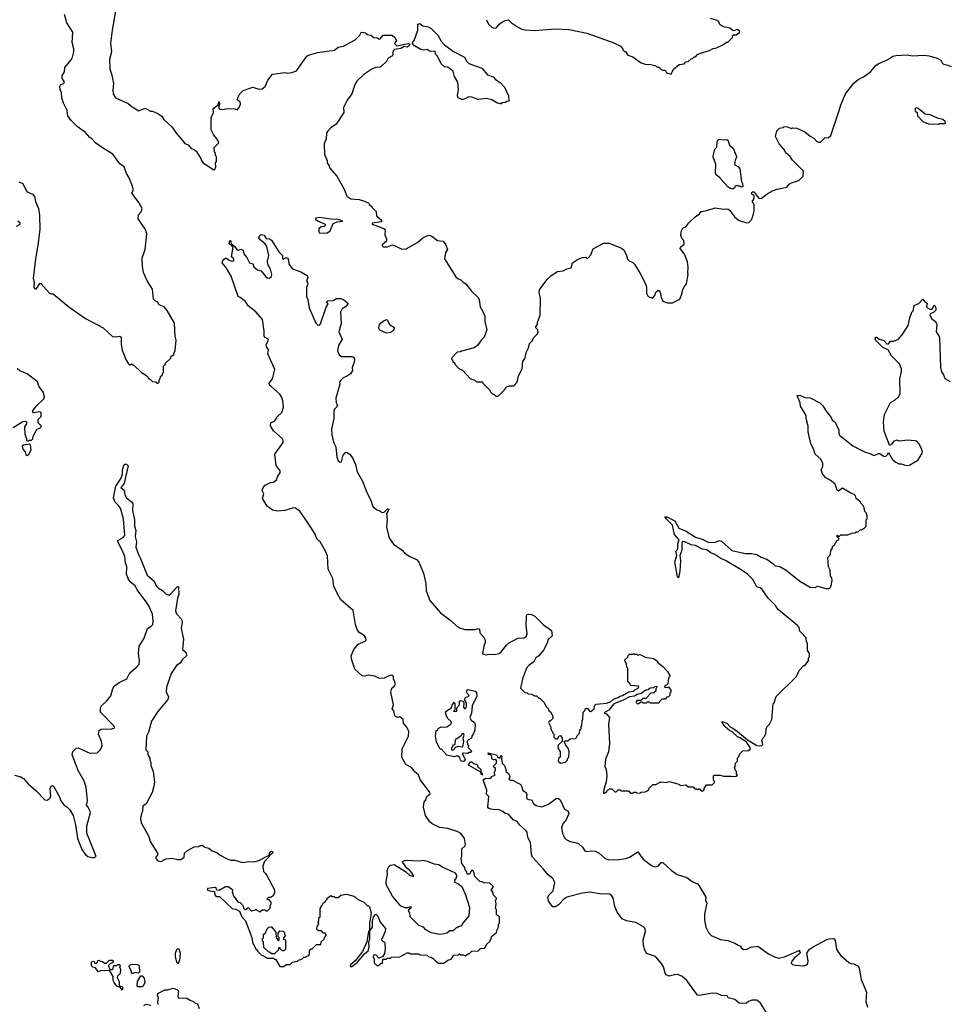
# Model space of a CAD drawing. Extents: x 1863017 to 1989460, y 394564 to 532820.
# Tile 65 of 213: x 1915363 to 1924258, y 441798 to 451224. Entities that reach past the tile are written whole.
import ezdxf

# ---------------------------------------------------------------- set-up
doc = ezdxf.new("R2010")
doc.units = 0

msp = doc.modelspace()

# ---------------------------------------------------------------- linework, layer by layer
at = {"layer": '0CON10XD'}
for points in [[(1916304, 451435), (1916248.1, 451125), (1916234.6, 450994.6), (1916243.1, 450915), (1916224.5, 450844.5), (1916225.6, 450755), (1916243.3, 450705), (1916262.5, 450615), (1916255.8, 450545), (1916258.8, 450515), (1916282.5, 450475), (1916403.2, 450423.2), (1916441.3, 450391.3), (1916505, 450351.2), (1916565, 450376.7), (1916615, 450347.5), (1916635, 450347.5), (1916687.5, 450325), (1916725, 450301.2), (1916745, 450270), (1916819.7, 450199.7), (1916865, 450133.3), (1916911.2, 450085), (1916945, 450037.5), (1916976.1, 450026.1), (1917005, 449992.5), (1917035, 449982.5), (1917052.5, 449965), (1917100, 449895), (1917103.3, 449875), (1917117, 449857), (1917215, 449790), (1917231.7, 449788.3), (1917242.5, 449815), (1917240, 449855), (1917250, 449865), (1917250, 449915), (1917240, 449925), (1917240, 449945), (1917230, 449955), (1917230, 449985), (1917220, 449995), (1917270, 450045), (1917255, 450080), (1917220, 450125), (1917198.3, 450168.3), (1917197, 450283), (1917221.2, 450335), (1917217.5, 450375), (1917262.5, 450405), (1917275, 450440), (1917276.7, 450415), (1917268.8, 450385), (1917273.2, 450373.2), (1917285, 450366.2), (1917305, 450364), (1917355, 450373.8), (1917425, 450370), (1917445, 450362.5), (1917465, 450382.5), (1917477.5, 450415), (1917475, 450437.5), (1917450, 450455), (1917452.5, 450475), (1917473.3, 450515), (1917502.5, 450545), (1917595, 450577.5), (1917655, 450558.6), (1917685, 450563.1), (1917714.3, 450585), (1917740.8, 450645), (1917785, 450702.5), (1917905, 450717.5), (1917933.2, 450713.2), (1917971.4, 450718.6), (1918014.3, 450735.7), (1918115, 450874), (1918128.8, 450885), (1918215, 450910), (1918377.9, 450932.1), (1918415, 450962), (1918465, 450972), (1918578.1, 451031.9), (1918620, 451075), (1918635, 451102.5), (1918645, 451106.2), (1918675, 451096.7), (1918695, 451082.5), (1918727, 451077), (1918755, 451052.5), (1918789.3, 451049.3), (1918805, 451040), (1918815, 451040), (1918843.6, 451076.4), (1918930, 451075), (1918957.5, 451055), (1918972.5, 451025), (1918952.5, 450995), (1918975, 450973.3), (1919085, 450997.5), (1919099.5, 450989.5), (1919094, 450975), (1919075, 450962.5), (1919045, 450967.5), (1919015, 450948.8), (1918955, 450940), (1918942.2, 450925), (1918935, 450878.8), (1918892.5, 450855), (1918876.4, 450823.6), (1918829.3, 450780.7), (1918815, 450770), (1918773.6, 450766.4), (1918735, 450750)], [(1915355, 449670.9), (1915393.8, 449655), (1915425, 449587.5), (1915436.4, 449576.4), (1915487.5, 449555), (1915505, 449532.5), (1915514, 449485), (1915542.5, 449415), (1915552.7, 449352.7), (1915556.9, 449215), (1915538.6, 449065), (1915514.2, 448935), (1915493.3, 448745), (1915502.5, 448715), (1915497.5, 448665), (1915505, 448650), (1915520, 448645), (1915555, 448700), (1915565, 448700), (1915650, 448605), (1915668.3, 448598.3), (1915685, 448600), (1915833.6, 448473.6), (1915995, 448362.5), (1916162.5, 448275), (1916251.7, 448191.7), (1916285, 448186.7), (1916323, 448193), (1916336.2, 448186.2), (1916333.8, 448115), (1916345, 448060), (1916383.8, 447965), (1916405, 447930), (1916415, 447920), (1916425, 447920), (1916435, 447930), (1916460, 447915), (1916530, 447845), (1916570, 447825), (1916590, 447805), (1916595, 447790), (1916605, 447790), (1916635, 447760), (1916668.3, 447758.3), (1916685, 447740), (1916700, 447755), (1916700, 447775), (1916710, 447785), (1916711.7, 447808.3), (1916730, 447825), (1916730, 447835), (1916740, 447845), (1916741.7, 447908.3), (1916760, 447925), (1916760, 447935), (1916810, 447985), (1916810, 447995), (1916825, 448010), (1916835, 448010), (1916851.7, 448058.3), (1916862.5, 448155), (1916852.5, 448195), (1916845, 448320), (1916775, 448440), (1916747.5, 448475), (1916700, 448495), (1916683, 448523), (1916665, 448530), (1916645, 448550), (1916636.7, 448645), (1916583.3, 448725), (1916550, 448805), (1916540, 448865), (1916537.5, 448945), (1916566.7, 449025), (1916582.5, 449175), (1916567.5, 449215), (1916498.3, 449318.3), (1916502.5, 449355), (1916527.5, 449385), (1916536.2, 449415), (1916498.1, 449485), (1916472.5, 449515), (1916436.7, 449565), (1916452.5, 449595), (1916438.8, 449645), (1916410, 449715), (1916385, 449752.5), (1916365.6, 449815), (1916324, 449845), (1916255, 449937.8), (1916155, 449997.5), (1916092.9, 450042.9), (1916055, 450084.3), (1916034.5, 450095), (1915994.2, 450144.2), (1915915, 450200), (1915855, 450259.4), (1915824.6, 450305), (1915817.1, 450355), (1915784, 450424), (1915768.2, 450475), (1915764.4, 450524.4), (1915752, 450555), (1915748.9, 450585), (1915757.3, 450602.7), (1915785, 450614.5), (1915791.1, 450625), (1915770.9, 450665), (1915770.5, 450685), (1915791.9, 450725), (1915795.7, 450765), (1915855, 450839.2), (1915867.8, 450865), (1915880.9, 450915), (1915882.2, 450945), (1915865.7, 451005), (1915871.5, 451105), (1915815, 451194.2), (1915791.2, 451275)], [(1919965, 450417.5), (1919935, 450426.7), (1919886.8, 450456.8), (1919835, 450469.2), (1919755, 450460), (1919695, 450483.3), (1919665, 450484), (1919615, 450461.2), (1919595, 450458.8), (1919563.3, 450475), (1919556.7, 450495), (1919566.7, 450555), (1919560.8, 450625), (1919529.7, 450679.7), (1919515, 450731.2), (1919465, 450770), (1919433, 450773), (1919400.5, 450800.5), (1919366.2, 450875), (1919347.5, 450895), (1919343.6, 450923.6), (1919295, 450920.6), (1919265, 450939.2), (1919235, 450933.5), (1919205, 450939.5), (1919144, 450975), (1919126.7, 450995), (1919126.7, 451005), (1919142.9, 451025), (1919176.7, 451125), (1919178.3, 451181.7), (1919195, 451187.5), (1919226.1, 451166.1), (1919275, 451155.7), (1919305, 451140), (1919368.6, 451075), (1919399.1, 451019.1), (1919432, 450982), (1919519.4, 450919.4), (1919623.3, 450865), (1919646, 450825), (1919666.7, 450805), (1919789.1, 450759.1), (1919843.3, 450695), (1919897.9, 450677.9), (1919920.4, 450650.4), (1919965, 450622), (1920007.6, 450577.6), (1920046.2, 450495), (1920050, 450445), (1920028.3, 450441.7), (1920015, 450430), (1919983, 450427), (1919975, 450420), (1919965, 450417.5)], [(1919834.3, 451224.3), (1919855, 451180), (1919885, 451152.5), (1919903.9, 451143.9), (1919930, 451145), (1919955, 451180), (1919986.4, 451203.6), (1920015, 451217.5), (1920045, 451222.5), (1920075, 451192.5), (1920132.5, 451155), (1920174.2, 451134.2), (1920205, 451128), (1920295, 451122), (1920495, 451135.8), (1920625, 451129.2), (1920795, 451093.8), (1921055, 451002.5), (1921119.3, 450969.3), (1921140, 450945), (1921140, 450935), (1921155, 450920), (1921165, 450920), (1921190, 450885), (1921235, 450870), (1921315, 450812.5), (1921363.6, 450793.6), (1921395, 450796.7), (1921447, 450787), (1921475, 450770), (1921485, 450770), (1921505, 450750), (1921525, 450740), (1921545, 450740), (1921560, 450715), (1921605, 450702.5)], [(1921605, 450702.5), (1921625, 450750), (1921680, 450795), (1921727, 450803), (1921745, 450820), (1921767, 450823), (1921795, 450850), (1921808.3, 450851.7), (1921825, 450870), (1921835, 450870), (1921855, 450890), (1921875, 450900), (1921971.7, 450928.3), (1922005, 450947.5), (1922036.4, 450953.6), (1922097, 450983), (1922135, 451010), (1922145, 451010), (1922190, 451055), (1922191.7, 451068.3), (1922205, 451080), (1922225, 451080), (1922259.3, 451100.7), (1922262.5, 451115), (1922235, 451129.2), (1922205, 451118.8), (1922195, 451121.2), (1922165, 451144), (1922116.4, 451153.6), (1922085, 451166.7), (1922068.3, 451178.3), (1922058.8, 451205), (1922045, 451216.7), (1921980, 451235)], [(1918735, 450750), (1918659.5, 450700.5), (1918593.4, 450636.6), (1918570.8, 450595), (1918545.7, 450515), (1918499.2, 450455), (1918466, 450385), (1918467.5, 450335), (1918396, 450225), (1918345, 450190), (1918312.5, 450155), (1918303, 450137), (1918297.5, 450085), (1918280, 450035), (1918282.5, 449935), (1918310, 449875), (1918310, 449855), (1918327.5, 449825), (1918330, 449805), (1918402.5, 449725), (1918470.7, 449600.7), (1918497.5, 449535), (1918535, 449507.5), (1918615, 449502.5), (1918665, 449487.5), (1918707, 449467), (1918710, 449455), (1918736.7, 449436.7), (1918740, 449425), (1918778.3, 449388.3), (1918780, 449345), (1918830, 449305), (1918832.5, 449295), (1918825, 449287.5), (1918740, 449275), (1918740, 449265), (1918850, 449225), (1918862.5, 449215), (1918860, 449165), (1918877.5, 449125), (1918877.5, 449105), (1918835, 449070), (1918835, 449060), (1918845, 449050), (1918885, 449050), (1918935, 449067.5), (1918960.5, 449060.5), (1919025, 449026), (1919065, 449031.4), (1919175, 449092.5), (1919224.5, 449135.5), (1919257, 449153), (1919285, 449160), (1919310.5, 449150.5), (1919365, 449110), (1919420, 449105), (1919445, 449070), (1919462.5, 449025), (1919443.3, 448995), (1919431.2, 448935), (1919540.7, 448760.7), (1919560, 448745), (1919590, 448735), (1919610.7, 448710.7), (1919637.5, 448695), (1919692.5, 448625), (1919753.6, 448563.6), (1919763, 448543), (1919773.6, 448473.6), (1919800.7, 448430.7), (1919820, 448385), (1919820, 448335), (1919836.7, 448255), (1919812.5, 448185), (1919783.9, 448156.1), (1919753, 448107), (1919715, 448083.3), (1919595, 448050), (1919587, 448043), (1919555, 448040), (1919501.7, 447988.3), (1919500, 447975), (1919508.3, 447968.3), (1919511.7, 447951.7), (1919530, 447935), (1919530, 447925), (1919570, 447885), (1919605, 447870), (1919680, 447785), (1919721.7, 447771.7), (1919738.3, 447758.3), (1919797, 447757), (1919800, 447745), (1919870, 447675), (1919870, 447665), (1919895, 447640), (1919905, 447640), (1919925, 447620), (1919945, 447620), (1920008.3, 447681.7), (1920020, 447695), (1920020, 447705), (1920055, 447720), (1920095, 447720), (1920127, 447753), (1920142.5, 447815), (1920177, 447883), (1920183.3, 447955), (1920201.7, 447978.3), (1920217.5, 448045), (1920236.4, 448083.6), (1920246.4, 448123.6), (1920276.1, 448153.9), (1920285, 448177.5), (1920322.5, 448215), (1920330, 448235), (1920325.9, 448255.9), (1920307.5, 448275), (1920307.5, 448285), (1920322.5, 448305), (1920323.6, 448326.4), (1920347.5, 448395), (1920352.5, 448555), (1920340, 448615), (1920343, 448637), (1920412.5, 448735), (1920452.5, 448775), (1920515, 448813.3), (1920569.3, 448820.7), (1920605, 448840), (1920645, 448847.5), (1920660, 448895), (1920705, 448926.7), (1920755, 448947.5), (1920785, 448950), (1920795, 448940), (1920805, 448940), (1920835, 448972.5), (1920855, 449030), (1920954.4, 449085.6), (1921010, 449085), (1921128.3, 449038.3), (1921150.5, 449020.5), (1921175.9, 448965.9), (1921185, 448932.5), (1921200, 448915), (1921235, 448900), (1921253, 448883), (1921307.5, 448795), (1921357.5, 448695), (1921367.5, 448665), (1921367.5, 448605), (1921383.6, 448573.6), (1921425, 448557.5), (1921445.9, 448584.1), (1921457.5, 448615), (1921475, 448630), (1921485, 448630), (1921497.5, 448615), (1921507.5, 448565), (1921525, 448530), (1921565, 448512.5), (1921617, 448513), (1921685, 448550), (1921707.5, 448605), (1921712.5, 448635), (1921733, 448677), (1921750, 448695), (1921767.5, 448785), (1921762.5, 448795), (1921767.5, 448855), (1921760, 448905), (1921730.7, 448980.7), (1921690, 449035), (1921694.1, 449045.9), (1921728.8, 449075), (1921725, 449110), (1921710, 449125), (1921697, 449157), (1921700, 449195), (1921715, 449227.5), (1921745, 449240), (1921772.3, 449277.7), (1921833.2, 449336.8), (1921873.8, 449365), (1921891.7, 449388.3), (1921945, 449398), (1922025, 449423.3), (1922105, 449408.8), (1922145, 449412.5), (1922165, 449397.5), (1922214.1, 449334.1), (1922255, 449302.5), (1922325, 449280), (1922348.3, 449281.7), (1922373, 449307), (1922388.8, 449351.2), (1922400, 449395), (1922400, 449435), (1922397, 449457), (1922380, 449485), (1922393.8, 449506.2), (1922398.6, 449528.6), (1922397.3, 449537.3), (1922376.2, 449555), (1922374, 449565), (1922383.8, 449575), (1922396.2, 449575), (1922443.8, 449515), (1922465, 449510.8), (1922523.5, 449556.5), (1922575, 449584.2), (1922618.8, 449601.2), (1922710, 449620), (1922735, 449650), (1922756.4, 449663.6), (1922826.1, 449683.9), (1922867.5, 449725), (1922870, 449775), (1922765, 449880), (1922743, 449913), (1922700.7, 449950.7), (1922683, 449983), (1922637.5, 450035), (1922602.5, 450105), (1922615, 450160), (1922640, 450185), (1922677, 450193), (1922685, 450200), (1922717, 450197), (1922755, 450182.5), (1922765, 450187.5), (1922807, 450187), (1922885, 450150), (1922935, 450107.5), (1922969.3, 450089.3), (1922995, 450060), (1923015, 450050), (1923035, 450050), (1923080, 450095), (1923107, 450093), (1923133.6, 450116.4), (1923214.1, 450355.9), (1923229.5, 450410.5), (1923273.3, 450515), (1923354.1, 450615.9), (1923395, 450650), (1923445, 450676.7), (1923512.5, 450725), (1923562.5, 450785), (1923587.7, 450802.3), (1923677.8, 450842.2), (1923725.6, 450874.4), (1923755, 450881.9), (1923865, 450888.6), (1923915, 450878), (1924025, 450884.2), (1924075, 450877.5), (1924152.5, 450855), (1924185.7, 450835.7), (1924203.3, 450805), (1924215, 450796.7), (1924255, 450790), (1924285, 450776.7)], [(1924165, 450222.5), (1924175, 450230), (1924225, 450230), (1924230, 450235), (1924228.3, 450248.3), (1924205, 450270), (1924155, 450280), (1924085, 450312.5), (1924035, 450320), (1923970, 450375), (1923955, 450380), (1923940, 450375), (1923940, 450345), (1923958.3, 450338.3), (1923963, 450303), (1924015, 450250), (1924068.3, 450228.3), (1924165, 450222.5)], [(1922195, 449602.5), (1922165, 449610), (1922145, 449622.5), (1922069.3, 449709.3), (1922035, 449740), (1922027.5, 449755), (1922030.7, 449840.7), (1922007, 449907), (1922007.5, 449935), (1922022.5, 449985), (1922040, 450005), (1922042.5, 450055), (1922050.7, 450069.3), (1922068.3, 450081.7), (1922105, 450072.5), (1922135, 450077.5), (1922145, 450070), (1922161.9, 450021.9), (1922198, 449995), (1922230, 449915), (1922230, 449905), (1922216.2, 449883.8), (1922210.7, 449840.7), (1922213.8, 449833.8), (1922248.8, 449815), (1922261.2, 449795), (1922276.7, 449675), (1922287.5, 449655), (1922290, 449625), (1922275, 449620), (1922265, 449630), (1922245, 449630), (1922235, 449637.5), (1922215, 449630), (1922210, 449615), (1922195, 449602.5)], [(1915334.1, 449245.9), (1915368.1, 449265), (1915366.9, 449276.9), (1915346.2, 449295)], [(1918305, 449180), (1918336.1, 449203.9), (1918367, 449273), (1918405, 449287.5), (1918460, 449295), (1918415, 449310), (1918345, 449313.8), (1918235, 449330), (1918200, 449325), (1918197.5, 449315), (1918215, 449297.5), (1918290, 449265), (1918290, 449255), (1918280, 449245), (1918255, 449242.5), (1918230, 449225), (1918227.5, 449195), (1918232.5, 449185), (1918305, 449180)], [(1917733.6, 443023.6), (1917802.5, 442895), (1917802.5, 442865), (1917790, 442835), (1917765, 442820), (1917745, 442820), (1917730, 442805), (1917748.3, 442798.3), (1917770, 442775), (1917770, 442755), (1917760, 442745), (1917760, 442715), (1917735, 442690), (1917725, 442690), (1917715, 442700), (1917685, 442700), (1917665, 442680), (1917655, 442690), (1917641.7, 442691.7), (1917625, 442710), (1917615, 442700), (1917585, 442690), (1917555, 442720), (1917541.7, 442718.3), (1917528.3, 442701.7), (1917521.7, 442701.7), (1917510, 442715), (1917508.3, 442738.3), (1917478.3, 442768.3), (1917461.7, 442771.7), (1917413, 442833), (1917402.5, 442875), (1917405, 442890), (1917361.7, 442921.7), (1917335, 442922.5), (1917275, 442887.5), (1917251.7, 442891.7), (1917250, 442905), (1917235, 442916.7), (1917163, 442907), (1917160, 442895), (1917183.6, 442883.6), (1917228.3, 442878.3), (1917232.5, 442845), (1917245, 442830), (1917278.3, 442828.3), (1917400, 442715), (1917435, 442710), (1917468.3, 442688.3), (1917490, 442635), (1917527, 442597), (1917587, 442437), (1917593, 442393), (1917623, 442333), (1917640, 442315), (1917640, 442305), (1917675, 442270), (1917705, 442260), (1917735, 442240), (1917795, 442240), (1917805, 442230), (1917815, 442230), (1917855, 442160), (1917895, 442160), (1917915, 442180), (1917955, 442180), (1917975, 442200), (1918025, 442210), (1918035, 442220), (1918065, 442230), (1918085, 442250), (1918105, 442250), (1918115, 442260), (1918128.3, 442261.7), (1918140, 442275), (1918140, 442315), (1918155, 442330), (1918165, 442330), (1918205, 442370), (1918248.3, 442371.7), (1918250, 442395), (1918278.3, 442421.7), (1918281.7, 442438.3), (1918300, 442455), (1918300, 442465), (1918288.3, 442478.3), (1918275, 442480), (1918255, 442500), (1918225, 442500), (1918210, 442515), (1918212.5, 442545), (1918230, 442565), (1918222.5, 442585), (1918230, 442595), (1918230, 442625), (1918240, 442635), (1918240, 442715), (1918261.7, 442748.3), (1918275, 442770), (1918290, 442775), (1918290, 442785), (1918307, 442803), (1918310, 442815), (1918345, 442840), (1918355, 442830), (1918375, 442830), (1918385, 442820), (1918415, 442820), (1918438.3, 442841.7), (1918495, 442852.5), (1918555, 442837.5), (1918580, 442825), (1918600, 442805), (1918660, 442775), (1918695, 442740), (1918705, 442740), (1918715, 442730), (1918730, 442675), (1918713.8, 442575), (1918712.5, 442505), (1918704, 442495), (1918687.5, 442395), (1918647.7, 442302.3), (1918576.4, 442213.6), (1918532.5, 442175), (1918530, 442160), (1918545, 442160), (1918599.3, 442200.7), (1918665, 442280), (1918701.7, 442308.3), (1918710, 442345), (1918707, 442393), (1918718, 442425), (1918718.3, 442501.7), (1918742.5, 442535), (1918743.3, 442595), (1918753.3, 442635), (1918775, 442660), (1918795, 442640), (1918817.5, 442585), (1918867.5, 442525), (1918862.5, 442495), (1918830, 442415), (1918860, 442385), (1918862.5, 442325), (1918857, 442283), (1918838.3, 442251.7), (1918805, 442240), (1918775, 442270), (1918751.7, 442268.3), (1918750, 442245), (1918760, 442235), (1918760, 442195), (1918785, 442170), (1918805, 442170), (1918821.7, 442188.3), (1918838.3, 442191.7), (1918841.7, 442228.3), (1918875, 442230), (1918880, 442235), (1918885, 442240), (1918915, 442240), (1918925, 442250), (1919005, 442252.5), (1919075, 442290), (1919095, 442290), (1919105, 442280), (1919185, 442280), (1919195, 442270), (1919267, 442267), (1919283, 442253), (1919305, 442250), (1919325, 442237.5), (1919345, 442212.5), (1919375, 442192.5), (1919425, 442190), (1919465, 442220), (1919495, 442230), (1919523, 442267), (1919565, 442270), (1919575, 442280), (1919585, 442270), (1919615, 442270), (1919635, 442262.5), (1919655, 442280), (1919668.3, 442281.7), (1919693, 442307), (1919755, 442310), (1919778.3, 442331.7), (1919820, 442335), (1919835, 442370), (1919868.3, 442401.7), (1919870, 442415), (1919880, 442425), (1919881.7, 442448.3), (1919930, 442485), (1919932.5, 442505), (1919950, 442535), (1919950, 442565), (1919960, 442575), (1919960, 442635), (1919930, 442655), (1919930, 442705), (1919920, 442715), (1919927.5, 442755), (1919920, 442795), (1919930, 442805), (1919930, 442815), (1919900, 442845), (1919900, 442865), (1919880, 442895), (1919900, 442915), (1919898.3, 442928.3), (1919867, 442957), (1919805, 442960), (1919795, 442970), (1919770, 442975), (1919720, 443025), (1919716.4, 443056.4), (1919705, 443077.5), (1919691.2, 443078.8), (1919672.5, 443045), (1919650, 443045), (1919647, 443067), (1919630, 443085), (1919627, 443107), (1919597.5, 443145), (1919592.5, 443195), (1919600, 443215), (1919600, 443285), (1919630, 443315), (1919632.5, 443335), (1919622.5, 443385), (1919612.5, 443405), (1919585, 443436.7), (1919555, 443453.3), (1919465, 443480), (1919385, 443490), (1919315, 443526.7), (1919293.3, 443545), (1919250, 443605), (1919232.5, 443685), (1919237.5, 443735), (1919252.5, 443755), (1919263.8, 443786.2), (1919296.2, 443813.8), (1919293.3, 443825), (1919200.2, 443950.2), (1919182, 443995), (1919150.9, 444020.9), (1919115, 444064.3), (1919062.5, 444095), (1919023.8, 444165), (1919027.1, 444245), (1919086, 444365), (1919090.7, 444410.7), (1919070.7, 444450.7), (1919038.3, 444488.3), (1919037.5, 444525), (1919005, 444550), (1918985, 444542.5), (1918963.6, 444553.6), (1918953, 444573), (1918947, 444607), (1918932.5, 444625), (1918942.5, 444665), (1918917.5, 444785), (1918927.5, 444825), (1918953.9, 444846.1), (1918963.3, 444865), (1918943.3, 444915), (1918942.5, 444935), (1918932.5, 444945), (1918915, 444947.5), (1918855, 444921.4), (1918825, 444915.6), (1918805, 444919.4), (1918765, 444940.6), (1918705, 444948.2), (1918665, 444940.4), (1918645, 444942.7), (1918573.6, 445005), (1918545, 445092), (1918539.1, 445135), (1918565.5, 445195), (1918605, 445244.5), (1918672, 445275), (1918680.8, 445285), (1918678.6, 445305), (1918665, 445324.2), (1918615, 445358.6), (1918594.7, 445384.7), (1918580.5, 445435), (1918558.9, 445568.9), (1918440, 445670), (1918403, 445733), (1918372.3, 445802.3), (1918362.9, 445875), (1918317.9, 445965), (1918310.7, 446090.7), (1918292.1, 446135), (1918242.9, 446225), (1918209.1, 446255), (1918195, 446300), (1918126.4, 446405), (1918047.4, 446517.4), (1918005, 446548.5), (1917985, 446549.5), (1917903.8, 446523.8), (1917835, 446518.9), (1917785, 446530), (1917735, 446568.2), (1917690.2, 446640.3), (1917702.7, 446685), (1917685.5, 446715.5), (1917694.6, 446745), (1917715, 446768.8), (1917765, 446794.4), (1917795, 446797.5), (1917821.8, 446818.2), (1917837.1, 446855), (1917858, 446885), (1917858, 446905), (1917819.4, 446955), (1917806.7, 447065), (1917887.1, 447175), (1917887.5, 447195), (1917880.3, 447210.3), (1917795, 447287.1), (1917764.2, 447335), (1917768.8, 447365), (1917808, 447385), (1917833.8, 447425), (1917875, 447463.3), (1917889.6, 447515), (1917884.5, 447575), (1917870.6, 447615), (1917855, 447637.5), (1917770, 447715), (1917755.6, 447725.6), (1917752.2, 447745), (1917785.8, 447785), (1917807.5, 447875), (1917741.2, 448025), (1917747.3, 448065), (1917727.1, 448095), (1917725.7, 448114.3), (1917746.7, 448155), (1917742.5, 448165), (1917715, 448180), (1917704, 448195), (1917703.6, 448243.6), (1917689.2, 448355), (1917625, 448428.2), (1917552.7, 448485), (1917525, 448525.5), (1917475, 448565.4), (1917454.6, 448574.6), (1917389.5, 448769.5), (1917344.4, 448844.4), (1917304.3, 448895), (1917310.8, 448925), (1917335, 448942.5), (1917345, 448942.5), (1917363.8, 448923.8), (1917385, 448916.7), (1917405, 448913.3), (1917415, 448920), (1917413.3, 448935), (1917392.5, 448955), (1917407, 449047), (1917388.3, 449068.3), (1917370, 449075), (1917375, 449110), (1917385, 449107.5), (1917386.2, 449095), (1917390, 449080), (1917422.5, 449055), (1917443.9, 449023.9), (1917455, 449018.8), (1917485, 449026), (1917505, 449016.7), (1917510.9, 448980.9), (1917538, 448948), (1917565, 448896.7), (1917595, 448886.2), (1917605, 448858), (1917640.9, 448830.9), (1917675, 448820.8), (1917721.7, 448761.7), (1917735, 448751.2), (1917755, 448748), (1917774.2, 448765), (1917778.9, 448785), (1917766.1, 448836.1), (1917740.5, 448880.5), (1917737.8, 448915), (1917751.1, 448965), (1917731.2, 449051.2), (1917711.4, 449081.4), (1917666.7, 449115), (1917653.8, 449135), (1917661.2, 449155), (1917675, 449167.5), (1917705, 449160), (1917725, 449130), (1917755, 449127.5), (1917775, 449113.3), (1917845, 449001.2), (1917880, 448965), (1917880, 448935), (1917887.3, 448932.7), (1917915, 448946.7), (1917929.5, 448939.5), (1917938.8, 448925), (1917940, 448885), (1917975, 448837.5), (1918055, 448809.4), (1918115.9, 448775.9), (1918122.5, 448755), (1918111.8, 448725), (1918119.6, 448709.6), (1918124.7, 448695), (1918110.7, 448659.3), (1918110, 448575), (1918124.5, 448545), (1918137.1, 448467.1), (1918199.1, 448319.1), (1918215, 448301.9), (1918235, 448300.8), (1918245, 448313.3), (1918297.9, 448472.1), (1918317.5, 448505), (1918302.5, 448515), (1918315, 448532.5), (1918365, 448536.7), (1918397.5, 448555), (1918436, 448556), (1918465, 448545.6), (1918508.3, 448508.3), (1918483.9, 448476.1), (1918452.9, 448457.1), (1918436.7, 448423.3), (1918441.5, 448315), (1918420.4, 448235), (1918453.1, 448165), (1918417.5, 448105), (1918407.8, 448055), (1918424.2, 448015), (1918445, 448000.8), (1918545, 448000.5), (1918564.3, 447994.3), (1918570, 447975), (1918565.7, 447944.3), (1918547.5, 447895), (1918552, 447865), (1918532.5, 447835), (1918495, 447807.5), (1918462.5, 447795), (1918435, 447770), (1918427.5, 447755), (1918428.8, 447735), (1918390.5, 447599.5), (1918396.2, 447555), (1918408.8, 447535), (1918402.3, 447517.7), (1918380, 447495), (1918373.3, 447475), (1918373.8, 447405), (1918350, 447305), (1918353.3, 447245), (1918373.6, 447173.6), (1918392.5, 447135), (1918402.5, 447035), (1918415, 447000), (1918428.3, 446988.3), (1918445, 446990), (1918462.5, 447055), (1918485, 447080), (1918495, 447082.5), (1918526.7, 447065), (1918555, 447022.5), (1918578.8, 446965), (1918596.2, 446895), (1918645.6, 446805.6), (1918687, 446697), (1918725.8, 446625), (1918746, 446565), (1918785, 446531.2), (1918807.5, 446525), (1918835, 446506.7), (1918855, 446510), (1918885, 446540), (1918895, 446541.2), (1918900, 446535), (1918876.7, 446495), (1918883.8, 446435), (1918875.8, 446365), (1918895, 446287.5)], [(1923455, 447086.7), (1923505, 447072), (1923545, 447052.5), (1923565, 447056.7), (1923588.3, 447071.7), (1923601.7, 447071.7), (1923645, 447042.5), (1923660, 447045), (1923680, 447065), (1923685, 447080), (1923725, 447012.5), (1923755, 446987.5), (1923785, 446972.5), (1923805, 446972.5), (1923855, 446957.5), (1923885, 446960), (1923969.3, 447010.7), (1924007, 447073), (1924010, 447085), (1924002.5, 447115), (1923977.5, 447165), (1923955, 447187.5), (1923941.7, 447191.7), (1923865, 447200), (1923795, 447187.5), (1923765, 447200), (1923735, 447190), (1923715, 447160), (1923705, 447150), (1923695, 447150), (1923642.5, 447285), (1923636.7, 447375), (1923647.5, 447445), (1923705, 447560), (1923750, 447585), (1923783, 447617), (1923797.5, 447645), (1923793.8, 447785), (1923811.2, 447855), (1923810.7, 447880.7), (1923790.7, 447930.7), (1923715, 448007.5), (1923683, 448063), (1923630, 448085), (1923565, 448152.5), (1923556.7, 448175), (1923565, 448183.3), (1923575, 448183.3), (1923596.1, 448166.1), (1923641.2, 448151.2), (1923670.7, 448120.7), (1923681.7, 448118.3), (1923703, 448147), (1923735, 448147.5), (1923780, 448165), (1923822.5, 448215), (1923873.6, 448296.4), (1923890.7, 448369.3), (1923910, 448425), (1923921.7, 448438.3), (1923932, 448488), (1923975, 448507.1), (1924015, 448547.5), (1924032.3, 448522.3), (1924055, 448510), (1924050, 448475), (1924057.5, 448465), (1924085, 448452.5), (1924105, 448452.5), (1924115, 448480), (1924125, 448490), (1924130, 448485), (1924137.5, 448465), (1924137, 448443), (1924120, 448425), (1924085, 448407.5), (1924080, 448395), (1924098.9, 448358.9), (1924136.7, 448335), (1924147.5, 448305), (1924142.5, 448235), (1924172.5, 448185), (1924183.3, 447895), (1924193.6, 447853.6), (1924212.5, 447825), (1924225, 447790), (1924275, 447760)], [(1918875, 448226.7), (1918915, 448232.5), (1918943, 448247), (1918951.7, 448258.3), (1918952.5, 448275), (1918910.8, 448300.8), (1918885, 448347.5), (1918875, 448350), (1918855, 448342.5), (1918807.5, 448305), (1918800, 448275), (1918810, 448255), (1918875, 448226.7)], [(1915300, 447320), (1915393.9, 447376.1), (1915415, 447380), (1915430, 447375), (1915430, 447355), (1915410, 447325), (1915412.5, 447255), (1915430, 447215), (1915430, 447195), (1915445, 447190), (1915455, 447200), (1915475, 447200), (1915488.3, 447211.7), (1915493, 447237), (1915531.7, 447308.3), (1915555, 447312.5), (1915570, 447325), (1915570, 447335), (1915540, 447365), (1915540, 447395), (1915570, 447425), (1915570, 447465), (1915555, 447470), (1915495, 447460), (1915487.5, 447475), (1915520, 447525), (1915594.2, 447595), (1915601.2, 447615), (1915592.5, 447655), (1915548, 447715), (1915535.5, 447755.5), (1915435, 447833.8), (1915365, 447860.8), (1915339.2, 447885)], [(1918895, 446287.5), (1918905, 446258), (1918943.8, 446203.8), (1919026.4, 446146.4), (1919050.6, 446120.6), (1919095, 446089.4), (1919163.8, 446055), (1919185, 446031.2), (1919232.2, 445925), (1919253.6, 445825), (1919257, 445757), (1919292.9, 445665), (1919393.8, 445545), (1919485, 445480), (1919565, 445404), (1919625.9, 445385.9), (1919725, 445387.5), (1919755, 445394.2), (1919769.2, 445389.2), (1919772, 445355), (1919806.6, 445316.6), (1919823.5, 445285), (1919823.5, 445265), (1919808.1, 445225), (1919795, 445152.5), (1919835, 445142.5), (1919845, 445147.5), (1919921.7, 445148.3), (1919955, 445157.5), (1919975, 445172.5), (1920025, 445236.2), (1920045, 445254), (1920135, 445304), (1920195, 445306.2), (1920216, 445315), (1920225.7, 445345), (1920214, 445425), (1920216.7, 445515), (1920222.5, 445525), (1920237.7, 445532.3), (1920265, 445530.8), (1920296.2, 445515), (1920379.7, 445429.7), (1920457.5, 445375), (1920462.5, 445325), (1920425, 445290), (1920415.9, 445254.1), (1920380.5, 445189.5), (1920335.4, 445134.6), (1920308, 445115), (1920286.7, 445075), (1920242, 445045), (1920218, 445015), (1920178.8, 444915), (1920160, 444825), (1920201.7, 444781.7), (1920225, 444780), (1920235, 444770), (1920267, 444767), (1920295, 444750), (1920315, 444750), (1920335, 444730), (1920345, 444730), (1920385, 444690), (1920405, 444650), (1920430, 444625), (1920430, 444615), (1920447, 444597), (1920470, 444555), (1920470, 444535), (1920445, 444510), (1920435, 444510), (1920430, 444495), (1920447, 444457), (1920453, 444423), (1920468.3, 444408.3), (1920470, 444395), (1920480, 444385), (1920480, 444355), (1920495, 444340), (1920515, 444340), (1920531.7, 444368.3), (1920545, 444370), (1920560, 444345), (1920560, 444315), (1920521.7, 444278.3), (1920518.3, 444251.7), (1920540, 444215), (1920540, 444165), (1920525, 444150), (1920520, 444125), (1920545, 444107.5), (1920590, 444115), (1920608.3, 444131.7), (1920613.3, 444155), (1920622.5, 444165), (1920626.7, 444215), (1920620, 444245), (1920590, 444285), (1920580, 444315), (1920585, 444320), (1920615, 444320), (1920635, 444340), (1920688.3, 444341.7), (1920700, 444355), (1920700, 444365), (1920727, 444393), (1920730, 444425), (1920740, 444435), (1920740, 444455), (1920747.5, 444465), (1920750, 444515), (1920757.5, 444525), (1920760, 444595), (1920780, 444615), (1920781.7, 444628.3), (1920805, 444630), (1920820, 444605), (1920835, 444602.5), (1920867.5, 444625), (1920870, 444655), (1920885, 444670), (1920985, 444680), (1921023.8, 444695), (1921050.6, 444719.4), (1921095, 444734.4), (1921111.7, 444748.3), (1921136.7, 444755), (1921199.5, 444790.5), (1921242.5, 444795), (1921259.5, 444810.5), (1921285, 444820), (1921292.5, 444835), (1921290, 444845), (1921215, 444850), (1921210, 444865), (1921190, 444885), (1921190, 445015), (1921180, 445025), (1921177, 445057), (1921160, 445085), (1921160, 445095), (1921188.3, 445121.7), (1921191.7, 445138.3), (1921205, 445150), (1921235, 445150), (1921245, 445157.5), (1921255, 445150), (1921275, 445150), (1921285, 445140), (1921305, 445147.5), (1921355, 445120), (1921435, 445107.5), (1921470, 445085), (1921475, 445070), (1921523, 445033), (1921567.5, 444985), (1921590, 444945), (1921590, 444935), (1921578.3, 444921.7), (1921570, 444865), (1921558.3, 444851.7), (1921545, 444850), (1921540, 444835), (1921565, 444830), (1921578.3, 444838.3), (1921600, 444805), (1921600, 444785), (1921590, 444775), (1921590, 444755), (1921578.3, 444741.7), (1921561.7, 444738.3), (1921545, 444720), (1921515, 444720), (1921495, 444700), (1921485, 444680), (1921405, 444680), (1921395, 444690), (1921375, 444690), (1921365, 444680), (1921335, 444680), (1921325, 444690), (1921315, 444690), (1921285, 444670), (1921270, 444685), (1921270, 444695), (1921281.7, 444708.3), (1921315, 444710), (1921335, 444730), (1921365, 444730), (1921411.7, 444778.3), (1921438.3, 444781.7), (1921458.3, 444801.7), (1921460, 444825), (1921470, 444835), (1921465, 444840), (1921445, 444836.7), (1921433.3, 444826.7), (1921402.5, 444825), (1921381.7, 444808.3), (1921360, 444805), (1921317, 444773), (1921277.5, 444765), (1921252.7, 444747.3), (1921205, 444741.2), (1921145, 444708.1), (1921055, 444673.6), (1921007.1, 444612.9), (1920970, 444595), (1920962.5, 444585), (1920985, 444580), (1921013.8, 444545), (1921004.4, 444475), (1921014.4, 444295), (1921004.4, 444215), (1920974.2, 444145), (1920967.5, 444075), (1920980, 444045), (1920987.1, 443985), (1920980.9, 443929.1), (1920958, 443855), (1920955, 443820), (1920965, 443820), (1920986.1, 443833.9), (1920995, 443847.5), (1921015, 443860), (1921035, 443860), (1921065, 443832.5), (1921077, 443833), (1921095, 443850), (1921115, 443850), (1921125, 443840), (1921195, 443840), (1921215, 443820), (1921235, 443820), (1921245, 443830), (1921265, 443830), (1921271.7, 443821.7), (1921305, 443820), (1921315, 443830), (1921355, 443832.5), (1921375, 443840), (1921390, 443855), (1921390, 443865), (1921428.3, 443901.7), (1921457, 443903), (1921505, 443927.5), (1921555, 443922.5), (1921585, 443930), (1921667, 443907), (1921695, 443892.5), (1921745, 443900), (1921765, 443880), (1921815, 443880), (1921831.7, 443861.7), (1921845, 443860), (1921855, 443850), (1921865, 443860), (1921875, 443860), (1921891.7, 443841.7), (1921905, 443840), (1921918.3, 443851.7), (1921920, 443865), (1921941.7, 443898.3), (1921995, 443900), (1922018.3, 443921.7), (1922020, 443935), (1922010, 443945), (1922010, 443985), (1922015, 443990), (1922075, 443990), (1922105, 443982.5), (1922175, 443982.5), (1922185, 443977.5), (1922227, 443983), (1922238.3, 443991.7), (1922230, 444005), (1922230, 444025), (1922220, 444035), (1922210, 444065), (1922217, 444073), (1922220, 444105), (1922240, 444125), (1922240, 444155), (1922250, 444165), (1922260, 444195), (1922290, 444225), (1922345, 444227.5), (1922362.5, 444245), (1922361.2, 444255), (1922325, 444308), (1922265, 444349.4), (1922239.4, 444359.4), (1922187.3, 444407.3), (1922166.9, 444416.9), (1922118, 444458), (1922093.3, 444495), (1922093.3, 444506.7), (1922137.9, 444487.9), (1922171.5, 444451.5), (1922195, 444441.9), (1922239.2, 444409.2), (1922335, 444329.2), (1922425, 444276.2), (1922468.3, 444271.7), (1922480, 444285), (1922477.5, 444305), (1922472.5, 444325), (1922480, 444345), (1922500, 444365), (1922500, 444375), (1922510, 444385), (1922513, 444437), (1922525, 444460), (1922545, 444480), (1922567, 444523), (1922580, 444675), (1922590, 444685), (1922610, 444745), (1922803, 444937), (1922830, 444995), (1922875, 445040), (1922885, 445040), (1922920, 445085), (1922920, 445115), (1922930, 445125), (1922930, 445155), (1922910, 445185), (1922910, 445255), (1922900, 445265), (1922897.5, 445305), (1922835, 445370), (1922830, 445405), (1922812.5, 445425), (1922630, 445575), (1922599.5, 445619.5), (1922533.3, 445685), (1922475, 445768.8), (1922455, 445783.8), (1922425, 445793.3), (1922385, 445863.3), (1922333.3, 445915), (1922275, 445956.2), (1922125, 446045.8), (1922080, 446065), (1922022.5, 446105), (1921985, 446120), (1921945, 446149.4), (1921905, 446154.3), (1921835, 446190.8), (1921795, 446197.8), (1921735, 446225.6), (1921712.2, 446227.8), (1921707.1, 446215), (1921705.6, 446144.4), (1921686.2, 446095), (1921693.1, 446045), (1921685.5, 445944.5), (1921675, 445880), (1921665, 445890), (1921638.8, 446035), (1921658.8, 446095), (1921649.2, 446135), (1921668.1, 446155), (1921666.9, 446205), (1921680, 446245), (1921634.3, 446294.3), (1921616.4, 446386.4), (1921554, 446445), (1921544.2, 446465.8), (1921562.5, 446465), (1921637.4, 446427.4), (1921678, 446355), (1921746.6, 446326.6), (1921835, 446270), (1921900.6, 446250.6), (1921965, 446219.2), (1922027.4, 446222.6), (1922062.7, 446237.3), (1922085, 446232.7), (1922185, 446142), (1922315, 446113.3), (1922375, 446114), (1922425, 446104), (1922465, 446077.5), (1922518.3, 446058.3), (1922578.3, 446018.3), (1922600, 445995), (1922645, 445988.8), (1922705, 445953.3), (1922835, 445850), (1922935, 445790), (1922981.7, 445788.3), (1923005, 445800), (1923085, 445780), (1923115, 445780), (1923126.4, 445783.6), (1923137.5, 445805), (1923146.7, 445855), (1923141.7, 445881.7), (1923130, 445895), (1923127.5, 445955), (1923110, 445985), (1923102.5, 446075), (1923130, 446105), (1923131.7, 446141.7), (1923150, 446165), (1923150, 446185), (1923165, 446190), (1923195, 446240), (1923210, 446245), (1923208.3, 446258.3), (1923193, 446273), (1923195, 446290), (1923205, 446280), (1923215, 446280), (1923228.3, 446291.7), (1923295, 446292.5), (1923333, 446307), (1923365, 446310), (1923375, 446320), (1923395, 446320), (1923415, 446340), (1923425, 446340), (1923455, 446360), (1923470, 446375), (1923470, 446435), (1923480, 446445), (1923480, 446475), (1923471.7, 446501.7), (1923460, 446515), (1923450, 446565), (1923420, 446595), (1923420, 446605), (1923375, 446640), (1923370, 446665), (1923355, 446680), (1923325, 446690), (1923245, 446737.5), (1923205, 446710), (1923195, 446720), (1923175, 446777.5), (1923126.1, 446816.1), (1923085, 446837.5), (1923053.3, 446875), (1923040, 446915), (1923057.5, 446945), (1923057.5, 446975), (1923036.4, 447016.4), (1922982.5, 447065), (1922966.7, 447115), (1922940, 447165), (1922917, 447277), (1922917, 447333), (1922897.5, 447405), (1922896.7, 447435), (1922843.8, 447525), (1922838.8, 447555), (1922810, 447625), (1922835, 447630), (1922885, 447607.5), (1922935, 447602.5), (1923026.4, 447556.4), (1923056.4, 447526.4), (1923087, 447477), (1923137.5, 447415), (1923145, 447390), (1923175, 447370), (1923210, 447295), (1923208.8, 447265), (1923216.2, 447245), (1923344.6, 447144.6), (1923455, 447086.7)], [(1915435, 447052.5), (1915452.5, 447065), (1915473.3, 447105), (1915467.5, 447155), (1915461.7, 447161.7), (1915400.7, 447149.3), (1915388.3, 447141.7), (1915393, 447113), (1915417, 447087), (1915421.7, 447061.7), (1915435, 447052.5)], [(1915315, 443991.4), (1915375, 443975.6), (1915400.9, 443960.9), (1915445, 443907.5), (1915522.6, 443842.6), (1915605, 443756.7), (1915625, 443752.5), (1915645, 443763.3), (1915654.1, 443775.9), (1915662, 443795), (1915655.9, 443864.1), (1915665, 443886.7), (1915685, 443892.5), (1915744.2, 443785), (1915756, 443745), (1915785, 443706.7), (1915815, 443688.8), (1915845, 443658), (1915876.7, 443605), (1915898.1, 443515), (1915915.6, 443385), (1915962.9, 443275), (1915993, 443233), (1916015, 443214), (1916055.9, 443204.1), (1916075.9, 443204.1), (1916097, 443213), (1916006.6, 443436.6), (1916007.3, 443505), (1916040.9, 443635), (1916020, 443685), (1916002.5, 443705), (1916014.2, 443745), (1916001.5, 443875), (1915980.6, 443935), (1915922.5, 444035), (1915867.1, 444185), (1915873.1, 444216.9), (1915905, 444249.2), (1915925, 444252), (1915966.2, 444233.8), (1916035, 444202.9), (1916105, 444206.7), (1916140.7, 444239.3), (1916153.6, 444275), (1916146.9, 444315), (1916119.2, 444385), (1916125, 444418), (1916145, 444430.6), (1916245.5, 444434.5), (1916273.3, 444445), (1916266.7, 444465), (1916136.7, 444595), (1916138.2, 444635), (1916148.5, 444655), (1916197.8, 444702.2), (1916237.6, 444752.4), (1916255, 444821.2), (1916269.5, 444845), (1916315, 444878.8), (1916389.2, 444915), (1916418.3, 444971.7), (1916483.3, 445025), (1916506.7, 445055), (1916512.5, 445085), (1916500, 445155), (1916506.2, 445225), (1916555.9, 445304.1), (1916586.2, 445395), (1916623, 445417), (1916637.5, 445435), (1916642.9, 445465), (1916634.3, 445534.3), (1916605, 445606), (1916578.8, 445648.8), (1916487.1, 445765), (1916470, 445805), (1916422.7, 445842.7), (1916399.8, 445879.7), (1916387.1, 445915), (1916388.5, 445985), (1916376.7, 446025), (1916370.8, 446085), (1916349.1, 446139.1), (1916301.9, 446225), (1916302.9, 446237.1), (1916353.8, 446266.2), (1916370, 446285), (1916359.1, 446445), (1916328, 446548), (1916307.5, 446577.5), (1916278, 446605), (1916260.8, 446645), (1916285, 446757.5), (1916336.2, 446835), (1916346.7, 446875), (1916346.7, 446915), (1916360, 446955), (1916371.7, 446968.3), (1916385, 446970), (1916401.7, 446951.7), (1916377.5, 446845), (1916363.3, 446785), (1916332.5, 446745), (1916365, 446720), (1916371.2, 446675), (1916385, 446647.5), (1916435, 446608), (1916447.8, 446587.8), (1916442.9, 446525), (1916464.5, 446434.5), (1916462.1, 446375), (1916476.4, 446335), (1916470, 446275), (1916481.1, 446225), (1916474.4, 446175), (1916500, 446105), (1916521.9, 446065), (1916582.9, 445905), (1916650.2, 445850.2), (1916670.8, 445805), (1916692.7, 445782.7), (1916730.5, 445760.5), (1916765, 445724), (1916793.9, 445716.1), (1916812.1, 445727.9), (1916865, 445788.8), (1916875, 445796.2), (1916883.3, 445793.3), (1916888.5, 445725), (1916873.5, 445685), (1916855.6, 445565), (1916866.9, 445535), (1916913.8, 445483.8), (1916919.1, 445455), (1916910, 445395), (1916931.4, 445295), (1916924.3, 445195.7), (1916957.1, 445165), (1916960.6, 445135), (1916918.8, 445095), (1916900, 445065), (1916865, 445040), (1916814.6, 444965.4), (1916768.1, 444835), (1916766.2, 444785), (1916788, 444745), (1916782, 444715), (1916685, 444600), (1916625, 444507.5), (1916596.4, 444403.6), (1916577.5, 444365), (1916572.5, 444235), (1916590, 444215), (1916590, 444185), (1916610, 444155), (1916610, 444135), (1916620, 444115), (1916620, 444085), (1916642.5, 444025), (1916653.3, 443925), (1916648.8, 443885), (1916631.2, 443825), (1916573.6, 443716.4), (1916542.5, 443695), (1916541.2, 443645), (1916531.2, 443625), (1916522, 443575), (1916526.2, 443535), (1916601.2, 443405), (1916613.8, 443355), (1916682, 443245), (1916683.8, 443225), (1916666.7, 443205), (1916666.2, 443195), (1916685, 443172.5), (1916715, 443164.4), (1916765, 443190), (1916825, 443195.8), (1916875, 443183.1), (1916907.5, 443185), (1916937.5, 443205), (1916943.3, 443245), (1916969.3, 443270.7), (1917035, 443306.7), (1917075, 443307.5), (1917095, 443317.5), (1917117, 443317), (1917135, 443302.5), (1917175, 443292.5), (1917206.4, 443266.4), (1917250.7, 443250.7), (1917277.7, 443227.7), (1917356.8, 443186.8), (1917385, 443179.2), (1917425, 443179.2), (1917496.4, 443156.4), (1917555, 443164), (1917605, 443162.9), (1917655, 443172.9), (1917753.3, 443226.7), (1917760, 443255), (1917775, 443264.2), (1917786.9, 443256.9), (1917786.5, 443243.5), (1917757.5, 443222.5), (1917750, 443205), (1917709.2, 443165), (1917691.2, 443125), (1917698.3, 443068.3), (1917719.3, 443049.3), (1917733.6, 443023.6)], [(1919615, 444122.9), (1919594.2, 444125), (1919584.4, 444135), (1919579.7, 444159.7), (1919555, 444176.7), (1919525, 444166.2), (1919455, 444183.8), (1919405, 444240), (1919395, 444240), (1919385, 444250), (1919355, 444310), (1919347.5, 444365), (1919351.7, 444418.3), (1919368.3, 444421.7), (1919371.7, 444438.3), (1919400, 444455), (1919425, 444450), (1919455, 444453.3), (1919485, 444472.5), (1919499.3, 444490.7), (1919496.4, 444506.4), (1919463.3, 444535), (1919450, 444555), (1919443, 444597), (1919460, 444615), (1919500, 444635), (1919505, 444660), (1919525, 444690), (1919532.5, 444675), (1919530, 444615), (1919520, 444605), (1919525, 444600), (1919550, 444605), (1919550, 444635), (1919577.5, 444665), (1919577.5, 444695), (1919585, 444707.5), (1919610, 444700), (1919617.5, 444685), (1919613, 444643), (1919625, 444630), (1919635, 444630), (1919641.7, 444648.3), (1919642.5, 444685), (1919628.3, 444708.3), (1919632.5, 444737.5), (1919655, 444740), (1919670, 444755), (1919643, 444783), (1919645, 444800), (1919655, 444810), (1919727, 444797), (1919740, 444785), (1919741.7, 444748.3), (1919696, 444655), (1919690, 444585), (1919675.8, 444545), (1919688.3, 444518.3), (1919720, 444495), (1919726.7, 444475), (1919722, 444425), (1919710.7, 444389.3), (1919693.6, 444366.4), (1919692.5, 444345), (1919655, 444327.5), (1919650, 444315), (1919652.5, 444285), (1919661.7, 444271.7), (1919660, 444255), (1919685, 444230), (1919690, 444215), (1919681.7, 444208.3), (1919661.7, 444208.3), (1919655, 444200), (1919615, 444202.5), (1919602.5, 444197.5), (1919629.2, 444145), (1919625, 444126.7), (1919615, 444122.9)], [(1919515, 444230), (1919541.7, 444258.3), (1919562.5, 444267.5), (1919608.3, 444261.7), (1919617.5, 444315), (1919610, 444345), (1919620, 444375), (1919615, 444390), (1919601.7, 444388.3), (1919590, 444365), (1919535, 444330), (1919530, 444285), (1919510, 444275), (1919510, 444265), (1919498.3, 444251.7), (1919500, 444235), (1919515, 444230)], [(1920381.7, 443091.7), (1920276.1, 443206.1), (1920266.9, 443235), (1920256.1, 443346.1), (1920230, 443395), (1920222.9, 443445), (1920212.1, 443462.1), (1920151.4, 443515), (1920127.7, 443547.7), (1920090.8, 443565), (1920045, 443618.8), (1920015, 443623.8), (1919992.5, 443642.5), (1919945, 443663.3), (1919915, 443660), (1919865, 443670), (1919852.5, 443675), (1919847.5, 443685), (1919856.4, 443786.4), (1919835, 443810), (1919836.4, 443846.4), (1919803.3, 443946.7), (1919828.3, 443961.7), (1919875, 443960), (1919881.7, 443978.3), (1919918.3, 443991.7), (1919910, 444005), (1919910, 444025), (1919920, 444035), (1919920, 444055), (1919900, 444075), (1919927, 444103), (1919932.5, 444125), (1919925, 444140), (1919905, 444137.5), (1919890, 444145), (1919882.5, 444175), (1919868.3, 444188.3), (1919855, 444190), (1919850, 444205), (1919930, 444185), (1919941.7, 444161.7), (1919955, 444160), (1919965, 444150), (1919970, 444175), (1919980, 444175), (1919977.5, 444145), (1919985.8, 444105.8), (1920005.6, 444085), (1920022.5, 444035), (1920020, 444025), (1920045, 444006.2), (1920055, 443987.5), (1920058.8, 443971.2), (1920050, 443955), (1920060, 443945), (1920085, 443943.8), (1920156.2, 443905), (1920165.8, 443895), (1920182.5, 443845), (1920216.2, 443825), (1920222.5, 443805), (1920217.5, 443785), (1920222.5, 443765), (1920237, 443757), (1920265, 443756.7), (1920285, 443718.8), (1920311.5, 443701.5), (1920365, 443688.9), (1920427.5, 443712.5), (1920505, 443770), (1920525, 443767.3), (1920540.6, 443755), (1920581.9, 443665), (1920615.9, 443645.9), (1920624, 443625), (1920596.7, 443565), (1920564.3, 443525), (1920553.2, 443486.8), (1920562.9, 443435), (1920582.4, 443392.4), (1920597, 443377), (1920635, 443356), (1920685, 443348), (1920715.7, 443335.7), (1920755, 443302.5), (1920776.4, 443266.4), (1920795, 443261.2), (1920845, 443268.1), (1920875, 443263.3), (1920914, 443244), (1920972.7, 443192.7), (1921000, 443185), (1921085, 443180), (1921166.1, 443193.9), (1921205, 443207.5), (1921285, 443257.5), (1921335, 443185.8), (1921415, 443125.8), (1921445, 443114.3), (1921465, 443116), (1921481.2, 443125), (1921506.7, 443155), (1921525, 443155.8), (1921602.6, 443082.6), (1921661.3, 443041.3), (1921755, 443011.4), (1921804.6, 442974.6), (1921855, 442950), (1921873.1, 442933.1), (1921935.5, 442825), (1921931.1, 442795), (1921946.2, 442765), (1921923.3, 442665), (1921922.5, 442605), (1921937.1, 442537.1), (1921960, 442485), (1921987.3, 442457.3), (1922075, 442419.2), (1922145, 442407.1), (1922212.5, 442382.5), (1922245, 442362.5), (1922270, 442355), (1922270, 442345), (1922295, 442323.8), (1922330, 442325), (1922366.2, 442343.8), (1922435, 442355.8), (1922535, 442280.6), (1922592.4, 442252.4), (1922635, 442240.4), (1922687.7, 442252.3), (1922835, 442317.5), (1922830, 442305), (1922840, 442295), (1922836.7, 442285), (1922782.1, 442237.9), (1922755.6, 442205), (1922752.1, 442192.1), (1922765, 442179.4), (1922795, 442172.2), (1922875, 442166), (1922902.5, 442175), (1922911.7, 442188.3), (1922916, 442215), (1922904.1, 442285.9), (1922926.8, 442323.2), (1922965, 442349.4), (1923095, 442417.5), (1923115.6, 442425.6), (1923155, 442428), (1923165, 442423.8), (1923175, 442407.5), (1923187.5, 442325), (1923206.2, 442295), (1923228.8, 442265), (1923305, 442198.8), (1923325, 442188.8), (1923353.9, 442183.9), (1923380.7, 442170.7), (1923393.3, 442163.3), (1923405, 442142.5), (1923422.5, 442035), (1923474.5, 441915), (1923468, 441825), (1923485, 441770)], [(1919795, 443990), (1919785, 444000), (1919780, 444020), (1919667.5, 444085), (1919663.8, 444095), (1919685, 444120), (1919695, 444120), (1919715, 444100), (1919738.3, 444098.3), (1919747.5, 444087.5), (1919750, 444075), (1919780, 444045), (1919780, 444020), (1919790, 444015), (1919795, 443990)], [(1919385, 442467.5), (1919305, 442482.5), (1919255, 442510), (1919230, 442535), (1919185, 442552.5), (1919102.5, 442635), (1919100, 442675), (1919090, 442685), (1919090, 442705), (1919117.5, 442727.5), (1919105, 442730), (1919085, 442720), (1919055, 442721.2), (1919015, 442737.5), (1918933.6, 442833.6), (1918872.5, 442945), (1918872.5, 442975), (1918887.5, 443045), (1918882.5, 443075), (1918893, 443107), (1918915, 443130), (1918950, 443135), (1919058.3, 443068.3), (1919097.5, 443035), (1919135, 443020), (1919137.5, 443025), (1919120, 443055), (1919099.7, 443079.7), (1919070.5, 443100.5), (1919032.5, 443155), (1919030, 443165), (1919055, 443177.5), (1919195, 443170), (1919225, 443177.5), (1919267.5, 443167.5), (1919335, 443142.5), (1919377, 443137), (1919415, 443110), (1919529.3, 443059.3), (1919545, 443040), (1919547.5, 443025), (1919545, 443010), (1919527.5, 442985), (1919528.3, 442968.3), (1919560, 442955), (1919597.5, 442925), (1919632.5, 442845), (1919672.5, 442725), (1919666.1, 442643.9), (1919605, 442570), (1919595, 442550), (1919565, 442540), (1919555, 442530), (1919545, 442530), (1919515, 442500), (1919485, 442500), (1919455, 442480), (1919425, 442472.5), (1919385, 442467.5)], [(1922523.8, 441705), (1922458.9, 441808.9), (1922425, 441837.8), (1922375, 441836.7), (1922345, 441825.8), (1922325, 441808.8), (1922275.9, 441805.9), (1922255, 441810), (1922214.5, 441844.5), (1922150.8, 441860.8), (1922139.5, 441879.5), (1922085, 441882.9), (1922045, 441901.1), (1921995, 441905.4), (1921875, 441883.2), (1921855.4, 441885.4), (1921753.8, 442025), (1921705, 442068.7), (1921665, 442083.1), (1921635, 442081.1), (1921585, 442066), (1921555, 442079.5), (1921545.4, 442095), (1921530.5, 442155), (1921509.8, 442189.8), (1921455, 442255.6), (1921368.6, 442285), (1921346.9, 442325), (1921337.5, 442367.5), (1921336.5, 442415), (1921358.5, 442495), (1921354.4, 442525), (1921339.7, 442539.7), (1921265, 442580.5), (1921175, 442596.4), (1921135, 442616.7), (1921085, 442678.8), (1921063.6, 442735), (1921047, 442817), (1921035.8, 442835), (1921015, 442850.6), (1920995, 442855.5), (1920935, 442850.7), (1920825, 442870.9), (1920755, 442861.8), (1920605, 442823.5), (1920576.7, 442803.3), (1920525, 442749.4), (1920495, 442730), (1920470.7, 442730.7), (1920430, 442785), (1920423.1, 442823.1), (1920433.5, 442845), (1920474.4, 442885), (1920490, 442965), (1920470.8, 443000.8), (1920425, 443038.2), (1920381.7, 443091.7)], [(1917805, 442280), (1917775, 442280), (1917757, 442297), (1917745, 442300), (1917701.7, 442341.7), (1917700, 442395), (1917690, 442405), (1917690, 442425), (1917700, 442435), (1917700, 442465), (1917717, 442483), (1917735, 442520), (1917750, 442535), (1917765, 442540), (1917775, 442540), (1917818.3, 442488.3), (1917820, 442435), (1917828.3, 442428.3), (1917831.7, 442411.7), (1917845, 442410), (1917850, 442415), (1917850, 442435), (1917840, 442445), (1917840, 442475), (1917855, 442500), (1917888.3, 442498.3), (1917900, 442485), (1917900, 442465), (1917910, 442455), (1917890, 442435), (1917891.7, 442421.7), (1917910, 442415), (1917910, 442325), (1917895, 442310), (1917885, 442310), (1917861.7, 442321.7), (1917858.3, 442338.3), (1917845, 442340), (1917840, 442315), (1917805, 442280)], [(1916885, 442190), (1916896.2, 442225), (1916902.5, 442285), (1916890, 442325), (1916875, 442330), (1916865, 442320), (1916853.3, 442285), (1916853.3, 442255), (1916865, 442200), (1916875, 442190), (1916885, 442190)], [(1916345, 441932.5), (1916329.3, 441959.3), (1916295, 441972.5), (1916267.5, 442005), (1916257.5, 442025), (1916260, 442065), (1916228.3, 442118.3), (1916145, 442120), (1916115, 442110), (1916088.3, 442148.3), (1916063, 442153), (1916050, 442165), (1916050, 442205), (1916075, 442210), (1916081.7, 442191.7), (1916095, 442190), (1916108.3, 442201.7), (1916111.7, 442218.3), (1916125, 442220), (1916135, 442210), (1916157, 442207), (1916175, 442190), (1916195, 442190), (1916225, 442220), (1916255, 442220), (1916260, 442215), (1916258.3, 442201.7), (1916245, 442190), (1916231.7, 442188.3), (1916210, 442165), (1916218.3, 442158.3), (1916221.7, 442141.7), (1916235, 442130), (1916245, 442130), (1916258.3, 442141.7), (1916265, 442170), (1916295, 442170), (1916305, 442180), (1916315, 442180), (1916328.3, 442168.3), (1916320, 442155), (1916327.5, 442135), (1916327, 442093), (1916301.7, 442068.3), (1916297.5, 442055), (1916316.7, 442015), (1916317.5, 441977.5), (1916325, 441970), (1916345, 441966.7), (1916352.5, 441955), (1916345, 441932.5)], [(1916445, 442092.5), (1916433, 442093), (1916433.3, 442115), (1916412.5, 442155), (1916413, 442167), (1916423, 442177), (1916445, 442183.3), (1916495, 442180), (1916506.4, 442166.4), (1916512.5, 442105), (1916503, 442097), (1916468.8, 442101.2), (1916445, 442092.5)], [(1916535, 441966), (1916496.2, 441966.2), (1916488.8, 441975), (1916493.3, 442015), (1916525, 442070), (1916535, 442070), (1916556.4, 442046.4), (1916561.2, 442005), (1916545, 441971.2), (1916535, 441966)], [(1916690, 441795), (1916687.5, 441825), (1916693.8, 441855), (1916684.3, 441885), (1916687.7, 441902.3), (1916753.3, 441935), (1916783.6, 441936.4), (1916832.5, 441952.5), (1916868, 441938), (1916883.3, 441925), (1916879.2, 441875), (1916885, 441861.2), (1916965, 441856), (1916995, 441836), (1917027.5, 441825), (1917045, 441807.5), (1917065, 441802), (1917082.5, 441757.5)], [(1916553.3, 441785), (1916575, 441800), (1916618.6, 441788.6)]]:
    msp.add_lwpolyline(points, dxfattribs=at)

doc.saveas('drawing.dxf')
